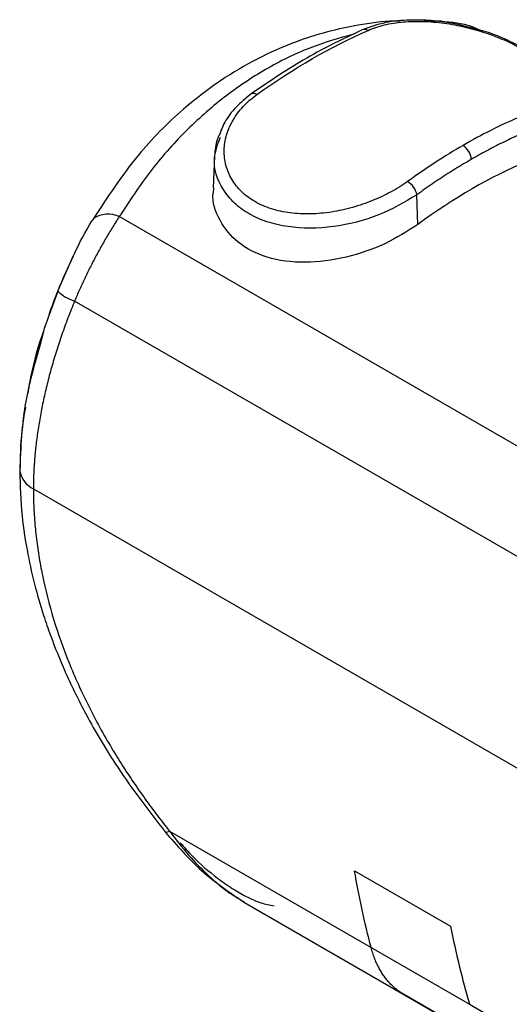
# Model space of a CAD drawing. Header units: millimetres. Extents: x 0 to 559, y 0 to 432.
# Tile 24 of 34: x 389 to 401, y 390 to 414. Entities that reach past the tile are written whole.
import ezdxf

# ---------------------------------------------------------------- set-up
doc = ezdxf.new("R2010")
doc.units = ezdxf.units.MM
doc.header["$LTSCALE"] = 2

msp = doc.modelspace()

# ---------------------------------------------------------------- linework, layer by layer
for p, q in [((399.107832, 413.970401), (398.697388, 413.972202)), ((393.575506, 410.677204), (393.541853, 409.89055)), ((398.542685, 408.998335), (398.521043, 409.726482)), ((433.124562, 385.016215), (391.245404, 409.192538)), ((389.741699, 407.373769), (390.119164, 408.223031)), ((389.741699, 407.373769), (389.532587, 406.788783)), ((432.06722, 382.92799), (390.151587, 407.12537)), ((389.425318, 406.515479), (389.309998, 406.061584)), ((389.143947, 402.535659), (527.533462, 322.645093)), ((392.473233, 394.164103), (397.401948, 391.318816)), ((396.998108, 393.196131), (399.342626, 391.84267)), ((394.304862, 392.420336), (420.807724, 377.120559)), ((397.401948, 391.318816), (399.811401, 389.927869)), ((400.654919, 388.754589), (398.196136, 390.174014)), ((399.811401, 389.927869), (420.188571, 378.164378))]:
    msp.add_line(p, q)
at = {"flags": 128}
for points in [[(390.615908, 409.143926), (390.614283, 409.142278), (390.577257, 409.09137)], [(388.819002, 403.088348), (388.809367, 403.013021), (388.810096, 402.976239)], [(392.364785, 394.142235), (392.36506, 394.141912), (392.378414, 394.135893), (392.401071, 394.137611), (392.43279, 394.147048), (392.473233, 394.164103)]]:
    msp.add_lwpolyline(points, dxfattribs=at)
for centre, radius, start, end in [((397.241104, 413.619051), 0.153828, 56.3759879, 110.6944857), ((394.527487, 412.075752), 0.132324, 51.3685585, 116.3889451), ((399.411329, 410.562711), 0.441255, 3.8499399, 57.3049026), ((398.034198, 409.629458), 0.49642, 11.2709262, 58.3825569), ((390.974764, 408.597065), 0.65409, 65.558419, 123.2732803), ((402.982345, 402.011225), 14.285714, 154.2241332, 157.951748), ((402.982345, 402.011225), 14.285714, 157.951748, 160.4459933), ((390.497973, 408.159329), 1.090438, 226.0881757, 251.4786865), ((389.401722, 403.077768), 0.600275, 189.737689, 244.5687493)]:
    msp.add_arc(centre, radius, start, end)
msp.add_ellipse((400.225753, 398.003435), major_axis=(6.753242, 12.593822), ratio=0.597163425, start_param=0.634212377, end_param=0.898985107)
for points, knots in [([(398.113832, 413.974762), (398.066806, 413.975321), (397.721248, 413.979428), (397.160794, 413.892555), (396.372174, 413.733206), (395.585517, 413.48923), (394.712529, 413.115871), (393.763721, 412.573965), (392.729466, 411.788298), (391.609054, 410.669254), (390.963123, 409.677203), (390.615894, 409.143911)], [0, 0, 0, 0, 0.01553573, 0.114159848, 0.187018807, 0.281537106, 0.386021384, 0.500582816, 0.639056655, 0.805969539, 1, 1, 1, 1]), ([(400.078571, 413.747081), (399.852233, 413.809727), (399.284466, 413.966875), (398.471115, 414.024954), (397.722523, 413.954237), (397.371649, 413.828972), (397.186808, 413.762982)], [0, 0, 0, 0, 0.22494364, 0.564271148, 0.770457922, 1, 1, 1, 1]), ([(397.326286, 413.747142), (397.450581, 413.801755), (397.584605, 413.845925), (397.87105, 413.914686), (398.025209, 413.939384), (398.344042, 413.968078), (398.507804, 413.972271), (398.844127, 413.961758), (399.017955, 413.946718), (399.360701, 413.899829), (399.531187, 413.868049), (399.870622, 413.788715), (400.037972, 413.741352), (400.356403, 413.635925), (400.509691, 413.577277), (400.801006, 413.44939), (400.934623, 413.382143), (401.178539, 413.241572), (401.28985, 413.167333), (401.480046, 413.017903), (401.559703, 412.942533), (401.688362, 412.789553), (401.736518, 412.712477), (401.798316, 412.561235), (401.812646, 412.485808), (401.807141, 412.336797), (401.787583, 412.26451), (401.715873, 412.122732), (401.662843, 412.052569), (401.526956, 411.918959), (401.444277, 411.855134), (401.24898, 411.732756), (401.13558, 411.674046), (401.010631, 411.620215)], [0, 0, 0, 0, 0.0625, 0.0625, 0.125, 0.125, 0.1875, 0.1875, 0.25, 0.25, 0.3125, 0.3125, 0.375, 0.375, 0.4375, 0.4375, 0.5, 0.5, 0.5625, 0.5625, 0.625, 0.625, 0.6875, 0.6875, 0.75, 0.75, 0.8125, 0.8125, 0.875, 0.875, 0.9375, 0.9375, 1, 1, 1, 1]), ([(400.074617, 413.748063), (400.004015, 413.780566), (399.719028, 413.911768), (399.370224, 413.94523), (399.107832, 413.970401)], [0, 0, 0, 0, 0.247739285, 1, 1, 1, 1]), ([(397.186808, 413.762982), (396.734628, 413.548436), (395.830632, 413.119516), (394.922503, 412.502589), (394.468622, 412.19425)], [0, 0, 0, 0, 0.500202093, 1, 1, 1, 1]), ([(402.046029, 412.197818), (402.006417, 412.365476), (401.932804, 412.677044), (401.540877, 413.050616), (401.102281, 413.337935), (400.632158, 413.555841), (400.297212, 413.694246), (400.103367, 413.741089), (400.078571, 413.747081)], [0, 0, 0, 0, 0.258499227, 0.4803844, 0.668674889, 0.825398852, 0.977664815, 1, 1, 1, 1]), ([(396.975965, 413.655714), (396.616179, 413.553566), (395.877772, 413.343925), (394.813979, 412.814679), (393.789503, 412.129587), (392.843078, 411.287262), (391.977657, 410.315678), (391.489279, 409.566598), (391.245404, 409.192538)], [0, 0, 0, 0, 0.159881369, 0.328131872, 0.496201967, 0.664184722, 0.832307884, 1, 1, 1, 1]), ([(394.468622, 412.19425), (394.339843, 412.089947), (394.083132, 411.882026), (393.819781, 411.530481), (393.725734, 411.287221), (393.684088, 411.179499)], [0, 0, 0, 0, 0.359328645, 0.716293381, 1, 1, 1, 1]), ([(398.294443, 410.052193), (398.170148, 409.96208), (398.036124, 409.878104), (397.749679, 409.721979), (397.595519, 409.649166), (397.276687, 409.520332), (397.112925, 409.464419), (396.776602, 409.370407), (396.602774, 409.332291), (396.260028, 409.278812), (396.089542, 409.262863), (395.750107, 409.254694), (395.582757, 409.262811), (395.264326, 409.303982), (395.111038, 409.337081), (394.819722, 409.430125), (394.686106, 409.488582), (394.44219, 409.628943), (394.330879, 409.712052), (394.140683, 409.895769), (394.061026, 409.99632), (393.932367, 410.213853), (393.884211, 410.330202), (393.822413, 410.568236), (393.808083, 410.691837), (393.813588, 410.942076), (393.833146, 411.066459), (393.904855, 411.31264), (393.957886, 411.435632), (394.093772, 411.669103), (394.176452, 411.780238), (394.371748, 411.990526), (394.485148, 412.089902), (394.610098, 412.17912)], [0, 0, 0, 0, 0.0625, 0.0625, 0.125, 0.125, 0.1875, 0.1875, 0.25, 0.25, 0.3125, 0.3125, 0.375, 0.375, 0.4375, 0.4375, 0.5, 0.5, 0.5625, 0.5625, 0.625, 0.625, 0.6875, 0.6875, 0.75, 0.75, 0.8125, 0.8125, 0.875, 0.875, 0.9375, 0.9375, 1, 1, 1, 1]), ([(398.521043, 409.726482), (398.222333, 409.548343), (397.625387, 409.192346), (396.479019, 408.904838), (395.528061, 408.894843), (394.851839, 409.052961), (394.408599, 409.249424), (394.042769, 409.518345), (393.688353, 409.956733), (393.489877, 410.535316), (393.655188, 410.967709), (393.720048, 411.13736)], [0, 0, 0, 0, 0.150305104, 0.300371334, 0.450376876, 0.527455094, 0.60131312, 0.675281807, 0.752450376, 0.902872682, 1, 1, 1, 1]), ([(393.684088, 411.179499), (393.670957, 411.151004), (393.596003, 410.988349), (393.584766, 410.817806), (393.575497, 410.67714)], [0, 0, 0, 0, 0.175189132, 1, 1, 1, 1]), ([(401.187846, 411.265995), (401.12432, 411.238246), (400.997318, 411.182771), (400.806554, 411.094371), (400.615724, 411.002219), (400.424799, 410.905967), (400.23379, 410.805619), (400.042683, 410.701504), (399.915303, 410.628736), (399.851588, 410.592338)], [0, 0, 0, 0, 0.1429673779, 0.2858249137, 0.428616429, 0.5713858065, 0.714176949, 0.8570337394, 1, 1, 1, 1]), ([(399.851588, 410.592338), (399.787896, 410.555186), (399.660561, 410.48091), (399.469817, 410.364587), (399.279388, 410.244735), (399.089279, 410.121021), (398.899501, 409.993452), (398.710007, 409.862335), (398.584048, 409.771778), (398.521043, 409.726482)], [0, 0, 0, 0, 0.142966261, 0.285823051, 0.428614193, 0.571383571, 0.714175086, 0.857032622, 1, 1, 1, 1]), ([(398.542685, 408.998335), (398.284612, 408.833057), (397.768688, 408.502643), (396.786637, 408.170076), (395.777412, 408.033099), (394.846401, 408.153787), (394.115618, 408.526907), (393.679377, 409.087446), (393.496629, 409.576325), (393.555738, 409.846459), (393.564852, 409.88811)], [0, 0, 0, 0, 0.142851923, 0.285580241, 0.431187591, 0.575063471, 0.711192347, 0.842049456, 0.975645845, 1, 1, 1, 1]), ([(391.245404, 409.192538), (391.217003, 409.149052), (391.160434, 409.062436), (391.076795, 408.929241), (390.994619, 408.794609), (390.91405, 408.658478), (390.835157, 408.521142), (390.758017, 408.382795), (390.682697, 408.243655), (390.609259, 408.103926), (390.537754, 407.963812), (390.468229, 407.82351), (390.400726, 407.683214), (390.335267, 407.543113), (390.27192, 407.403384), (390.21055, 407.264225), (390.171189, 407.171531), (390.151587, 407.12537)], [0, 0, 0, 0, 0.070567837, 0.140555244, 0.209967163, 0.278808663, 0.347084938, 0.414801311, 0.481963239, 0.548576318, 0.614646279, 0.680178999, 0.745180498, 0.809656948, 0.87361467, 0.937060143, 1, 1, 1, 1]), ([(390.119164, 408.223031), (390.123649, 408.233151), (390.26284, 408.547218), (390.422623, 408.823749), (390.577257, 409.09137)], [0, 0, 0, 0, 0.032221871, 1, 1, 1, 1]), ([(390.151587, 407.12537), (390.123733, 407.057347), (390.068122, 406.921541), (389.988877, 406.717335), (389.912915, 406.513422), (389.840547, 406.309886), (389.77172, 406.1069), (389.706471, 405.904609), (389.644811, 405.703163), (389.586752, 405.502706), (389.5323, 405.303381), (389.48146, 405.105324), (389.434233, 404.908673), (389.390615, 404.713559), (389.3506, 404.520111), (389.314179, 404.328454), (389.281339, 404.138711), (389.252065, 403.950999), (389.226337, 403.765433), (389.204135, 403.582126), (389.185433, 403.401184), (389.170208, 403.222714), (389.158411, 403.046803), (389.150089, 402.873604), (389.144905, 402.702997), (389.144266, 402.59137), (389.143947, 402.535659)], [0, 0, 0, 0, 0.043405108, 0.08665753, 0.12975746, 0.172705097, 0.21550064, 0.258144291, 0.300636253, 0.342976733, 0.38516594, 0.427204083, 0.469091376, 0.510828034, 0.552414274, 0.593850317, 0.635136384, 0.6762727, 0.717259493, 0.758096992, 0.798785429, 0.83932504, 0.879716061, 0.919958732, 0.960053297, 1, 1, 1, 1]), ([(389.532587, 406.788783), (389.467078, 406.611047), (389.267973, 406.070854), (389.092413, 405.416744), (389.021554, 404.965198), (389.005583, 404.863423)], [0, 0, 0, 0, 0.2752775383, 0.8366539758, 1, 1, 1, 1]), ([(389.309998, 406.061584), (389.179299, 405.605851), (388.872059, 404.534535), (388.832721, 403.5447), (388.810117, 402.975937)], [0, 0, 0, 0, 0.425396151, 1, 1, 1, 1]), ([(388.950102, 404.528565), (388.923842, 404.382802), (388.833047, 403.878818), (388.824837, 403.416766), (388.819002, 403.088348)], [0, 0, 0, 0, 0.289220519, 1, 1, 1, 1]), ([(388.810117, 402.975937), (388.821564, 402.611179), (388.842747, 401.936218), (388.989797, 400.983733), (389.169165, 400.188439), (389.354618, 399.549585), (389.518791, 399.065427), (389.704053, 398.570788), (389.982459, 397.905228), (390.472458, 396.91239), (391.246806, 395.599704), (391.964425, 394.66417), (392.364794, 394.142224)], [0, 0, 0, 0, 0.123753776, 0.228997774, 0.316629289, 0.386975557, 0.439976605, 0.476702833, 0.550262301, 0.661627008, 0.81121737, 1, 1, 1, 1]), ([(389.143947, 402.535659), (389.144473, 402.458531), (389.145523, 402.304419), (389.154025, 402.071948), (389.167588, 401.838851), (389.186695, 401.605024), (389.211204, 401.370505), (389.241138, 401.135295), (389.276476, 400.899404), (389.31721, 400.662836), (389.417426, 400.147261), (389.620369, 399.351817), (390.000566, 398.278717), (390.478714, 397.21998), (390.938975, 396.382858), (391.321251, 395.764471), (391.592253, 395.352795), (391.874672, 394.949034), (392.167112, 394.552351), (392.371351, 394.293318), (392.473233, 394.164103)], [0, 0, 0, 0, 0.027989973, 0.055927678, 0.083823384, 0.111687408, 0.139530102, 0.16736184, 0.195193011, 0.223034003, 0.250895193, 0.376877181, 0.501863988, 0.626930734, 0.750354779, 0.801094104, 0.85134221, 0.90118417, 0.950707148, 1, 1, 1, 1]), ([(392.364716, 394.142319), (392.654584, 393.810918), (393.247503, 393.133043), (393.943235, 392.66371), (394.298836, 392.423825)], [0, 0, 0, 0, 0.488882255, 1, 1, 1, 1]), ([(392.473233, 394.164103), (392.625245, 393.964177), (392.924092, 393.571136), (393.424239, 393.066161), (393.887656, 392.676113), (394.188134, 392.497063), (394.308049, 392.425607)], [0, 0, 0, 0, 0.282513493, 0.555404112, 0.822569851, 1, 1, 1, 1]), ([(392.734317, 393.879403), (392.832275, 393.767767), (393.113709, 393.447037), (393.550874, 393.078812), (393.996231, 392.761378), (394.353311, 392.555678), (394.702498, 392.399967), (394.923397, 392.354442), (395.02961, 392.332553)], [0, 0, 0, 0, 0.145625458, 0.418381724, 0.570693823, 0.709839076, 0.860484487, 1, 1, 1, 1]), ([(398.196136, 390.174014), (398.171116, 390.189336), (398.120419, 390.220384), (398.047018, 390.273451), (397.974664, 390.332358), (397.903947, 390.397826), (397.835142, 390.470014), (397.768634, 390.549223), (397.704793, 390.635696), (397.644013, 390.729671), (397.586708, 390.831371), (397.533258, 390.940955), (397.484236, 391.058719), (397.439533, 391.184316), (397.414561, 391.273682), (397.401948, 391.318816)], [0, 0, 0, 0, 0.06644542, 0.134637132, 0.204575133, 0.276259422, 0.349689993, 0.424866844, 0.501789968, 0.580459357, 0.660875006, 0.743036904, 0.826945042, 0.912599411, 1, 1, 1, 1])]:
    msp.add_open_spline(points, degree=3, knots=knots)
for points in [[(394.610098, 412.17912), (395.514853, 412.825151), (396.429138, 413.352957), (397.326286, 413.747142)], [(401.010631, 411.620215), (400.558296, 411.425336), (400.103517, 411.196046), (399.649681, 410.934052)], [(399.649681, 410.934052), (399.195845, 410.672058), (398.742975, 410.377374), (398.294443, 410.052193)], [(397.401948, 391.318816), (397.242973, 391.923534), (397.108209, 392.54996), (396.998108, 393.196131)], [(399.342626, 391.84267), (399.474372, 391.184004), (399.630781, 390.545082), (399.811401, 389.927869)]]:
    msp.add_open_spline(points, degree=3)

doc.saveas('drawing.dxf')
